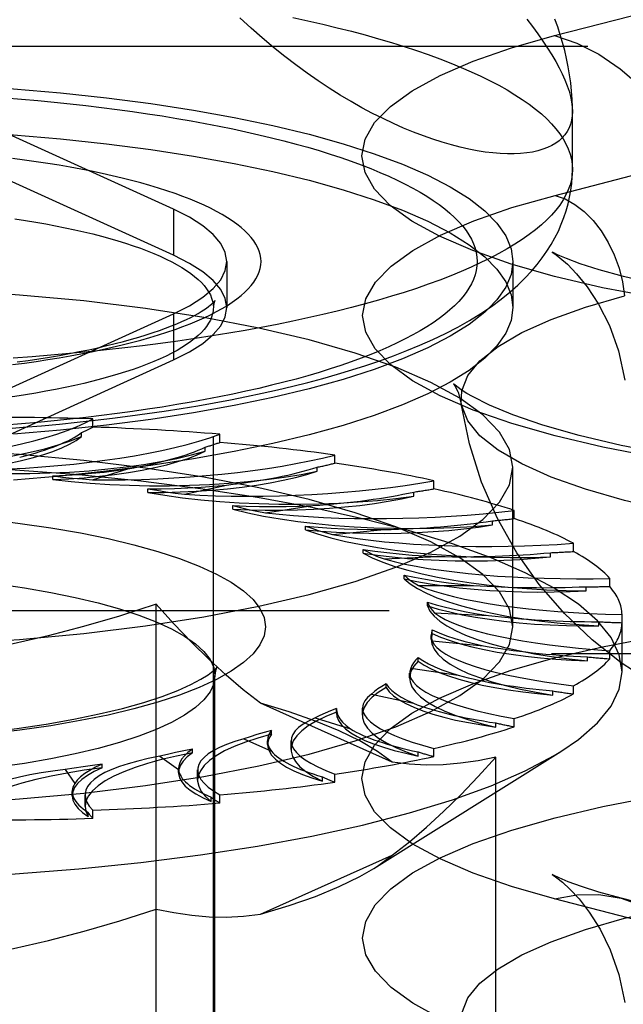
# Model space of a CAD drawing. Header units: inches. Extents: x 0 to 189, y 0 to 122.
# Tile 158 of 226: x 39.935 to 40.315, y 85.072 to 85.692. Entities that reach past the tile are written whole.
import ezdxf

# ---------------------------------------------------------------- set-up
doc = ezdxf.new("R2010")
doc.units = ezdxf.units.IN
doc.header["$LTSCALE"] = 10.388889
doc.header["$MEASUREMENT"] = 0
doc.linetypes.add('HIDDEN', pattern=[0.2, 0.1, -0.1])
doc.layers.get('0').update_dxf_attribs({"linetype": 'CONTINUOUS'})
doc.layers.add('DEFAULT_2', color=8, linetype='HIDDEN')

msp = doc.modelspace()

# ---------------------------------------------------------------- linework, layer by layer
at = {"color": 7, "linetype": 'Continuous'}
for p, q in [((40.283, 85.59779), (40.283, 85.63432)), ((40.2455, 85.52224), (40.2455, 85.51085)), ((39.96089, 85.43374), (39.93126, 85.43118)), ((39.96089, 85.40476), (39.93126, 85.40221))]:
    msp.add_line(p, q, dxfattribs=at)
for points in [[(40.283, 85.63432), (40.28287, 85.6315), (40.28248, 85.62882), (40.28182, 85.62629), (40.28091, 85.6239), (40.27973, 85.62166), (40.2783, 85.61958), (40.27661, 85.61765), (40.27467, 85.61588), (40.27248, 85.61427), (40.27004, 85.61282), (40.26736, 85.61154), (40.26443, 85.61043), (40.26127, 85.6095), (40.25788, 85.60874), (40.25426, 85.60817), (40.25042, 85.60778), (40.24636, 85.60758), (40.24209, 85.60757), (40.23762, 85.60776), (40.23294, 85.60815), (40.22807, 85.60874), (40.22302, 85.60954), (40.21779, 85.61055), (40.21238, 85.61177), (40.20681, 85.61321), (40.20108, 85.61488), (40.1952, 85.61677), (40.18918, 85.61889), (40.18302, 85.62124), (40.17673, 85.62383), (40.17033, 85.62667), (40.16381, 85.62974), (40.1572, 85.63307), (40.1505, 85.63664), (40.14371, 85.64047), (40.13686, 85.64455), (40.12994, 85.6489), (40.12297, 85.65351), (40.11596, 85.65838), (40.10893, 85.66352), (40.10189, 85.66892), (40.09483, 85.6746), (40.08779, 85.68054), (40.08075, 85.68676), (40.07375, 85.69326)], [(40.283, 85.63432), (40.28298, 85.63698), (40.2828, 85.64204), (40.28245, 85.64711), (40.28194, 85.6522), (40.28125, 85.65731), (40.28038, 85.66244), (40.27935, 85.66755), (40.27817, 85.67262), (40.27683, 85.67763), (40.27536, 85.68256), (40.27376, 85.68743), (40.27202, 85.69227)], [(39.92584, 85.43463), (39.93735, 85.43552), (39.94878, 85.4365), (39.96013, 85.43756), (39.97139, 85.4387), (39.98255, 85.43993), (39.99361, 85.44124), (40.00456, 85.44264), (40.0154, 85.44412), (40.02612, 85.44569), (40.03671, 85.44734), (40.04718, 85.44908), (40.05751, 85.4509), (40.06771, 85.45282), (40.07777, 85.45482), (40.08769, 85.45691), (40.09746, 85.4591), (40.10709, 85.46139), (40.11656, 85.46377), (40.12589, 85.46626), (40.13506, 85.46885), (40.14409, 85.47156), (40.15296, 85.4744), (40.1617, 85.47736), (40.17028, 85.48047), (40.17873, 85.48374), (40.18702, 85.48717), (40.19515, 85.49079), (40.20309, 85.4946), (40.21083, 85.49861), (40.21826, 85.5028), (40.22534, 85.50715), (40.23197, 85.5116), (40.23806, 85.51609), (40.24362, 85.52058), (40.24862, 85.52501), (40.25312, 85.52939), (40.25715, 85.5337), (40.26078, 85.53796), (40.26404, 85.54218), (40.26698, 85.54639), (40.26963, 85.55059), (40.27201, 85.5548), (40.27413, 85.55901), (40.27601, 85.56323), (40.27765, 85.56747), (40.27907, 85.57173), (40.28027, 85.57603), (40.28126, 85.58035), (40.28202, 85.58467), (40.28256, 85.58902), (40.28289, 85.59339), (40.283, 85.59779)], [(40.283, 85.59779), (40.28284, 85.59457), (40.28235, 85.59135), (40.28154, 85.58814), (40.2804, 85.58494), (40.27894, 85.58174), (40.27715, 85.57855), (40.27505, 85.57538), (40.27262, 85.57223), (40.26988, 85.56909), (40.26682, 85.56597), (40.26344, 85.56287), (40.25975, 85.5598), (40.25576, 85.55675), (40.25145, 85.55373), (40.24684, 85.55074), (40.24193, 85.54778), (40.23673, 85.54486), (40.23123, 85.54197), (40.22544, 85.53912), (40.21936, 85.53632), (40.213, 85.53355), (40.20637, 85.53083), (40.19946, 85.52815), (40.19228, 85.52552), (40.18484, 85.52295), (40.17714, 85.52042), (40.16919, 85.51794), (40.16099, 85.51552), (40.15255, 85.51316), (40.14388, 85.51085), (40.13497, 85.50861), (40.12584, 85.50642), (40.11649, 85.5043), (40.10693, 85.50224), (40.09716, 85.50025), (40.0872, 85.49833), (40.07704, 85.49647), (40.0667, 85.49468), (40.05619, 85.49296), (40.0455, 85.49132), (40.03465, 85.48974), (40.02365, 85.48825), (40.01249, 85.48682), (40.0012, 85.48548), (39.98978, 85.4842), (39.97823, 85.48301), (39.96656, 85.4819), (39.95478, 85.48086), (39.94291, 85.47991), (39.93094, 85.47904)], [(40.2455, 85.51085), (40.24438, 85.50277), (40.24105, 85.49474), (40.2355, 85.48678), (40.22778, 85.47895), (40.21791, 85.47128), (40.20596, 85.46381), (40.19198, 85.45659), (40.17605, 85.44963), (40.15823, 85.44299), (40.13864, 85.4367), (40.11736, 85.43079), (40.0945, 85.42528), (40.07018, 85.42021), (40.04453, 85.41559), (40.01767, 85.41147), (39.98974, 85.40785), (39.96089, 85.40476)], [(40.23029, 85.51047), (40.22778, 85.50793), (40.21791, 85.50026), (40.20596, 85.49279), (40.19198, 85.48556), (40.17605, 85.47861), (40.15823, 85.47197), (40.13864, 85.46568), (40.11736, 85.45976), (40.0945, 85.45425), (40.07018, 85.44918), (40.04453, 85.44457), (40.01767, 85.44045), (39.98974, 85.43683), (39.96089, 85.43374)]]:
    msp.add_lwpolyline(points, dxfattribs=at)
at = {"layer": 'DEFAULT_2', "color": 8, "linetype": 'HIDDEN'}
for p, q in [((40.27179, 85.68201), (40.50474, 85.7423)), ((42.3705, 85.6751), (38.192, 85.6751)), ((40.27209, 85.58147), (40.50505, 85.64176)), ((40.03182, 85.57278), (39.91663, 85.6252)), ((40.03182, 85.5438), (39.91663, 85.59622)), ((40.03182, 85.57278), (40.03182, 85.5438)), ((40.0655, 85.53983), (40.0655, 85.51085)), ((40.2455, 85.53983), (40.2455, 85.52224)), ((40.057, 84.39038), (40.057, 85.51085)), ((39.91663, 85.45446), (40.03182, 85.50688)), ((40.03182, 85.50688), (40.03182, 85.4779)), ((39.91663, 85.42549), (40.03182, 85.4779)), ((39.94518, 85.45707), (39.93871, 85.456)), ((39.98113, 85.43564), (39.98113, 85.44078)), ((39.9741, 85.42973), (39.9741, 85.4323)), ((40.0611, 85.42599), (40.0611, 85.43113)), ((40.05193, 85.42045), (40.05193, 85.42302)), ((40.13338, 85.41289), (40.13338, 85.41803)), ((39.9559, 85.40255), (39.9559, 85.40489)), ((39.98099, 85.40251), (40.00318, 85.40935)), ((40.12233, 85.40781), (40.12233, 85.41038)), ((40.2455, 85.30994), (40.2455, 85.4104)), ((40.03887, 85.39336), (40.06532, 85.3991)), ((40.19578, 85.39674), (40.19578, 85.40188)), ((40.01576, 85.3945), (40.01576, 85.39684)), ((40.18319, 85.39219), (40.18319, 85.39476)), ((40.06931, 85.38388), (40.06931, 85.38622)), ((40.08974, 85.38175), (40.11964, 85.38622)), ((40.24639, 85.37803), (40.24639, 85.38317)), ((40.23265, 85.37408), (40.23265, 85.37665)), ((40.11493, 85.37101), (40.11493, 85.37335)), ((40.13205, 85.36804), (40.16449, 85.37109)), ((40.28368, 85.35734), (40.28368, 85.36248)), ((40.15121, 85.35629), (40.15121, 85.35863)), ((40.26921, 85.35402), (40.26921, 85.35659)), ((40.16451, 85.35263), (40.19851, 85.35418)), ((40.17707, 85.34016), (40.17707, 85.3425)), ((40.30651, 85.33528), (40.30651, 85.34042)), ((40.18614, 85.33599), (40.22066, 85.33599)), ((40.29175, 85.33262), (40.29175, 85.33519)), ((40.19171, 85.32312), (40.19171, 85.32545)), ((42.2455, 85.32), (38.192, 85.32)), ((40.02093, 84.81931), (40.02093, 85.32413)), ((40.19628, 85.31864), (40.23027, 85.31709)), ((40.29959, 85.31054), (40.29959, 85.31311)), ((40.3142, 85.28159), (40.3142, 85.31767)), ((40.19469, 85.30567), (40.19409, 85.30208)), ((40.19469, 85.30567), (40.19469, 85.30801)), ((40.19409, 85.30209), (40.19409, 85.30443)), ((40.19462, 85.30109), (40.22706, 85.29803)), ((40.30651, 85.28978), (40.30651, 85.29492)), ((38.192, 85.29308), (42.2455, 85.29308)), ((40.18593, 85.28836), (40.18593, 85.29069)), ((40.2925, 85.28844), (40.2925, 85.29101)), ((40.18121, 85.28389), (40.21111, 85.27942)), ((40.058, 84.91733), (40.058, 85.27923)), ((40.18053, 85.27774), (40.18053, 85.28083)), ((40.16568, 85.2717), (40.16568, 85.27404)), ((40.27069, 85.26699), (40.27069, 85.26956)), ((40.28368, 85.26772), (40.28368, 85.27286)), ((40.15647, 85.26754), (40.18291, 85.2618)), ((40.16963, 85.22469), (40.08662, 85.2619)), ((40.13454, 85.2556), (40.13454, 85.25794)), ((40.13457, 85.25854), (40.13455, 85.25793)), ((40.13456, 85.25621), (40.13455, 85.2556)), ((40.13456, 85.25621), (40.13456, 85.25854)), ((40.15083, 85.25437), (40.15083, 85.25879)), ((40.12113, 85.25256), (40.14332, 85.24572)), ((40.24639, 85.24702), (40.24639, 85.25216)), ((40.09353, 85.24235), (40.09353, 85.24468)), ((40.23481, 85.24685), (40.23481, 85.24942)), ((40.07628, 85.2394), (40.09355, 85.23166)), ((40.0911, 85.23585), (40.0911, 85.23818)), ((40.10591, 85.23269), (40.10591, 85.23825)), ((40.04381, 85.23054), (40.04381, 85.23288)), ((40.15802, 85.15794), (40.27567, 85.23145)), ((40.19578, 85.22831), (40.19578, 85.23345)), ((40.02329, 85.22845), (40.03509, 85.22005)), ((40.18597, 85.22862), (40.18597, 85.23119)), ((40.23484, 84.91521), (40.23484, 85.22791)), ((39.96374, 85.22005), (39.96974, 85.21125)), ((39.98693, 85.22115), (39.98693, 85.22349)), ((40.03507, 85.22069), (40.03509, 85.22005)), ((40.03507, 85.21835), (40.03507, 85.22069)), ((40.04712, 85.21336), (40.04712, 85.21984)), ((40.12565, 85.21287), (40.12565, 85.21544)), ((40.13338, 85.21216), (40.13338, 85.2173)), ((39.96815, 85.20363), (39.96815, 85.20626)), ((39.97626, 85.19696), (39.97626, 85.20411)), ((40.05567, 85.20007), (40.05567, 85.20264)), ((40.0611, 85.19906), (40.0611, 85.2042)), ((39.98113, 85.18941), (39.98113, 85.19455)), ((39.97817, 85.19061), (39.97817, 85.19318)), ((40.08662, 85.12902), (40.16963, 85.16623)), ((40.50474, 85.07849), (40.27179, 85.13879)), ((40.54658, 85.07886), (40.31363, 85.13915))]:
    msp.add_line(p, q, dxfattribs=at)
for points in [[(40.10693, 85.69333), (40.11649, 85.69127), (40.12584, 85.68915), (40.13497, 85.68696), (40.14388, 85.68472), (40.15255, 85.68241), (40.16099, 85.68005), (40.16919, 85.67763), (40.17714, 85.67515), (40.18484, 85.67263), (40.19228, 85.67005), (40.19946, 85.66742), (40.20637, 85.66474), (40.213, 85.66202), (40.21936, 85.65926), (40.22544, 85.65645), (40.23123, 85.6536), (40.23673, 85.65071), (40.24193, 85.64779), (40.24684, 85.64483), (40.25145, 85.64184), (40.25576, 85.63882), (40.25975, 85.63578), (40.26344, 85.6327), (40.26682, 85.6296), (40.26988, 85.62649), (40.27262, 85.62335), (40.27505, 85.62019), (40.27715, 85.61702), (40.27894, 85.61383), (40.2804, 85.61064), (40.28154, 85.60743), (40.28235, 85.60422), (40.28284, 85.601), (40.283, 85.59779)], [(40.25426, 85.69239), (40.25788, 85.68764), (40.26127, 85.68301), (40.26443, 85.6785), (40.26736, 85.67412), (40.27004, 85.66986), (40.27248, 85.66573), (40.27467, 85.66172), (40.27661, 85.65784), (40.2783, 85.65408), (40.27973, 85.65046), (40.28091, 85.64696), (40.28182, 85.6436), (40.28248, 85.64037), (40.28287, 85.63727), (40.283, 85.63432)], [(40.3346, 85.51709), (40.30194, 85.52337), (40.27179, 85.53043), (40.24448, 85.53824), (40.22025, 85.54669), (40.19935, 85.55572), (40.18196, 85.56524), (40.16829, 85.57516), (40.15841, 85.58537), (40.15248, 85.59578), (40.1505, 85.6063), (40.15254, 85.61681), (40.15853, 85.62723), (40.16846, 85.63743), (40.18218, 85.64734), (40.19967, 85.65686), (40.22059, 85.66588), (40.24459, 85.67425), (40.27179, 85.68201)], [(40.27179, 85.68201), (40.28582, 85.67723), (40.29966, 85.67023), (40.31311, 85.66111), (40.32596, 85.65001), (40.33805, 85.63706), (40.3492, 85.62247), (40.35925, 85.60643), (40.36807, 85.58918), (40.37551, 85.57095), (40.38149, 85.55202), (40.3859, 85.53264)], [(39.808, 85.65306), (39.83929, 85.65277), (39.87026, 85.65191), (39.901, 85.65047), (39.93126, 85.64848), (39.96089, 85.64592), (39.98974, 85.64283), (40.01767, 85.63921), (40.04453, 85.63509), (40.07018, 85.63048), (40.0945, 85.62541), (40.11736, 85.6199), (40.13864, 85.61398), (40.15823, 85.60769), (40.17605, 85.60105), (40.19198, 85.5941), (40.20596, 85.58687), (40.21791, 85.5794), (40.22778, 85.57173), (40.2355, 85.5639), (40.24105, 85.55595), (40.24438, 85.54791), (40.2455, 85.53983)], [(39.92587, 85.64282), (39.93624, 85.64198), (39.94653, 85.64108), (39.95672, 85.64011), (39.96681, 85.63906), (39.9768, 85.63795), (39.98666, 85.63678), (39.99641, 85.63553), (40.00602, 85.63422), (40.0155, 85.63285), (40.02484, 85.63141), (40.03403, 85.62991), (40.04306, 85.62835), (40.05193, 85.62673), (40.06064, 85.62504), (40.06917, 85.6233), (40.07752, 85.62151), (40.08569, 85.61965), (40.09367, 85.61774), (40.10145, 85.61578), (40.10903, 85.61377), (40.11641, 85.6117), (40.12357, 85.60959), (40.13052, 85.60743), (40.13724, 85.60522), (40.14374, 85.60296), (40.15001, 85.60067), (40.15605, 85.59833), (40.16185, 85.59595), (40.1674, 85.59354), (40.17271, 85.59108), (40.17777, 85.58859), (40.18257, 85.58607), (40.18712, 85.58352), (40.19141, 85.58093), (40.19544, 85.57832), (40.1992, 85.57568), (40.20269, 85.57302), (40.20591, 85.57034), (40.20886, 85.56763), (40.21153, 85.5649), (40.21393, 85.56216), (40.21605, 85.5594), (40.21789, 85.55663), (40.21945, 85.55385), (40.22073, 85.55106), (40.22172, 85.54826), (40.22243, 85.54545), (40.22286, 85.54264), (40.223, 85.53983), (40.22286, 85.53702), (40.22243, 85.53421), (40.22172, 85.5314), (40.22073, 85.5286), (40.21945, 85.52581), (40.21789, 85.52303), (40.21605, 85.52026), (40.21393, 85.5175), (40.21153, 85.51476), (40.20886, 85.51203), (40.20591, 85.50932), (40.20269, 85.50664), (40.1992, 85.50398), (40.19544, 85.50134), (40.19141, 85.49873), (40.18712, 85.49614), (40.18257, 85.49359), (40.17777, 85.49107), (40.17271, 85.48858), (40.1674, 85.48613), (40.16185, 85.48371), (40.15605, 85.48133), (40.15001, 85.47899), (40.14374, 85.4767), (40.13724, 85.47444), (40.13052, 85.47224), (40.12357, 85.47007), (40.11641, 85.46796), (40.10903, 85.46589), (40.10145, 85.46388), (40.09367, 85.46192), (40.08569, 85.46001), (40.07752, 85.45816), (40.06917, 85.45636), (40.06064, 85.45462), (40.05193, 85.45293), (40.04306, 85.45131), (40.03403, 85.44975), (40.02484, 85.44825), (40.0155, 85.44681), (40.00602, 85.44544), (39.99641, 85.44413), (39.98666, 85.44288), (39.9768, 85.44171), (39.96681, 85.4406), (39.95672, 85.43955), (39.94653, 85.43858), (39.93624, 85.43768), (39.92587, 85.43684)], [(39.808, 85.62409), (39.83929, 85.62379), (39.87026, 85.62293), (39.901, 85.6215), (39.93126, 85.6195), (39.96089, 85.61695), (39.98974, 85.61385), (40.01767, 85.61023), (40.04453, 85.60611), (40.07018, 85.6015), (40.0945, 85.59643), (40.11736, 85.59092), (40.13864, 85.585), (40.15823, 85.57871), (40.17605, 85.57207), (40.19198, 85.56512), (40.20596, 85.55789), (40.21791, 85.55042), (40.22778, 85.54275), (40.2355, 85.53492), (40.24105, 85.52697), (40.24438, 85.51893), (40.2455, 85.51085)], [(39.93061, 85.47497), (39.93811, 85.47595), (39.94549, 85.477), (39.95275, 85.4781), (39.95987, 85.47926), (39.96686, 85.48047), (39.9737, 85.48174), (39.9804, 85.48305), (39.98693, 85.48443), (39.99331, 85.48585), (39.99951, 85.48732), (40.00554, 85.48884), (40.01139, 85.4904), (40.01706, 85.49201), (40.02254, 85.49366), (40.02782, 85.49536), (40.0329, 85.4971), (40.03777, 85.49887), (40.04244, 85.50068), (40.0469, 85.50253), (40.05113, 85.50441), (40.05515, 85.50632), (40.05894, 85.50827), (40.0625, 85.51024), (40.06583, 85.51224), (40.06893, 85.51427), (40.07179, 85.51631), (40.07441, 85.51838), (40.07679, 85.52047), (40.07892, 85.52258), (40.08081, 85.5247), (40.08245, 85.52684), (40.08384, 85.52898), (40.08497, 85.53114), (40.08586, 85.53331), (40.08649, 85.53548), (40.08687, 85.53765), (40.087, 85.53983), (40.08687, 85.54201), (40.08649, 85.54418), (40.08586, 85.54636), (40.08497, 85.54852), (40.08383, 85.55068), (40.08244, 85.55283), (40.08081, 85.55496), (40.07892, 85.55708), (40.07679, 85.55919), (40.07441, 85.56128), (40.07179, 85.56335), (40.06893, 85.5654), (40.06583, 85.56742), (40.0625, 85.56942), (40.05894, 85.57139), (40.05515, 85.57334), (40.05113, 85.57525), (40.04689, 85.57713), (40.04244, 85.57898), (40.03777, 85.58079), (40.03289, 85.58257), (40.02781, 85.5843), (40.02253, 85.586), (40.01706, 85.58765), (40.01139, 85.58926), (40.00554, 85.59082), (39.99951, 85.59234), (39.9933, 85.59381), (39.98693, 85.59524), (39.98039, 85.59661), (39.9737, 85.59793), (39.96686, 85.59919), (39.95987, 85.60041), (39.95274, 85.60156), (39.94548, 85.60266), (39.9381, 85.60371), (39.93061, 85.60469)], [(40.33484, 85.41673), (40.30221, 85.423), (40.27209, 85.43006), (40.24482, 85.43785), (40.22061, 85.4463), (40.19974, 85.45532), (40.18236, 85.46483), (40.1687, 85.47473), (40.15884, 85.48493), (40.15291, 85.49534), (40.15093, 85.50584), (40.15297, 85.51635), (40.15896, 85.52675), (40.16887, 85.53694), (40.18258, 85.54684), (40.20005, 85.55635), (40.22095, 85.56536), (40.24493, 85.57372), (40.27209, 85.58147)], [(40.27209, 85.58147), (40.2784, 85.57922), (40.28457, 85.57578), (40.29049, 85.57123), (40.29604, 85.56565), (40.30109, 85.55915), (40.30555, 85.55188), (40.30933, 85.54398), (40.31234, 85.53561), (40.31454, 85.52695), (40.31586, 85.51816)], [(40.0655, 85.53983), (40.06454, 85.54557), (40.06168, 85.55126), (40.05693, 85.55687), (40.05035, 85.56236), (40.04198, 85.56765), (40.03182, 85.57278)], [(39.93211, 85.56672), (39.93871, 85.56571), (39.94518, 85.56464), (39.95153, 85.56351), (39.95774, 85.56234), (39.9638, 85.56112), (39.96972, 85.55986), (39.97549, 85.55854), (39.98109, 85.55718), (39.98653, 85.55578), (39.9918, 85.55433), (39.99689, 85.55284), (40.00181, 85.55131), (40.00654, 85.54975), (40.01108, 85.54814), (40.01543, 85.5465), (40.01958, 85.54483), (40.02353, 85.54313), (40.02727, 85.54139), (40.03081, 85.53962), (40.03413, 85.53783), (40.03724, 85.53601), (40.04013, 85.53417), (40.0428, 85.53231), (40.04524, 85.53042), (40.04746, 85.52852), (40.04945, 85.5266), (40.05122, 85.52466), (40.05275, 85.52271), (40.05404, 85.52076), (40.05511, 85.51879), (40.05593, 85.51681), (40.05653, 85.51483), (40.05688, 85.51284), (40.057, 85.51085)], [(40.0655, 85.51085), (40.06454, 85.51659), (40.06168, 85.52228), (40.05693, 85.52789), (40.05035, 85.53338), (40.04198, 85.53867), (40.03182, 85.5438)], [(40.275, 85.5434), (40.27365, 85.544), (40.27078, 85.5454), (40.27031, 85.54564), (40.27189, 85.54461), (40.27512, 85.54217), (40.2798, 85.53808), (40.28564, 85.53207), (40.29231, 85.52385), (40.29942, 85.513), (40.30624, 85.49954), (40.31201, 85.48355), (40.31602, 85.46511)], [(40.81558, 85.5308), (40.7962, 85.52619), (40.77351, 85.52165), (40.74747, 85.51733), (40.71854, 85.51344), (40.68722, 85.51015), (40.65395, 85.50756), (40.6193, 85.50578), (40.58378, 85.50486), (40.54795, 85.50483), (40.51238, 85.50569), (40.47759, 85.50742), (40.44416, 85.50995), (40.41257, 85.51322), (40.38341, 85.51708), (40.35707, 85.5214), (40.33416, 85.52594), (40.31512, 85.53041), (40.29973, 85.53465), (40.28786, 85.53845), (40.27924, 85.54163), (40.275, 85.5434)], [(40.03182, 85.50688), (40.04198, 85.51201), (40.05035, 85.5173), (40.05693, 85.52279), (40.06168, 85.5284), (40.06454, 85.53409), (40.0655, 85.53983)], [(40.2455, 85.53983), (40.24438, 85.53175), (40.24105, 85.52372), (40.2355, 85.51576), (40.23029, 85.51047)], [(40.2455, 85.4104), (40.24338, 85.42149), (40.23709, 85.43249), (40.22665, 85.44327), (40.2122, 85.45373), (40.19383, 85.46377), (40.17177, 85.47331), (40.14618, 85.48223), (40.11736, 85.49046), (40.08554, 85.49792), (40.05106, 85.50455), (40.01423, 85.51026), (39.97542, 85.51501), (39.935, 85.51875), (39.89335, 85.52145), (39.85109, 85.52308), (39.808, 85.52363)], [(40.21307, 85.45036), (40.21331, 85.45855), (40.21716, 85.46802), (40.22481, 85.47735), (40.23619, 85.48641), (40.25117, 85.49512), (40.26958, 85.50337), (40.29122, 85.51108), (40.31586, 85.51816)], [(39.93363, 85.47664), (39.9405, 85.47761), (39.94723, 85.47862), (39.95381, 85.47968), (39.96025, 85.48078), (39.96652, 85.48193), (39.97263, 85.48311), (39.97856, 85.48434), (39.98432, 85.48559), (39.98989, 85.48688), (39.99526, 85.4882), (40.00044, 85.48954), (40.00541, 85.4909), (40.01016, 85.49228), (40.01471, 85.49367), (40.01903, 85.49507), (40.02312, 85.49648), (40.02698, 85.49789), (40.03061, 85.49928), (40.034, 85.50067), (40.03716, 85.50204), (40.04007, 85.50338), (40.04275, 85.50469), (40.04518, 85.50595), (40.04738, 85.50717), (40.04935, 85.50834), (40.05109, 85.50944), (40.05261, 85.51047), (40.05391, 85.51143), (40.05501, 85.51229), (40.05592, 85.51306), (40.05664, 85.51373), (40.05719, 85.51428), (40.05759, 85.51472), (40.05784, 85.51503), (40.0579, 85.5151)], [(40.05708, 85.51215), (40.05688, 85.50886), (40.05653, 85.50688), (40.05593, 85.5049), (40.05511, 85.50292), (40.05404, 85.50095), (40.05275, 85.49899), (40.05122, 85.49704), (40.04945, 85.49511), (40.04746, 85.49319), (40.04524, 85.49128), (40.0428, 85.4894), (40.04013, 85.48753), (40.03724, 85.48569), (40.03413, 85.48387), (40.03081, 85.48208), (40.02727, 85.48032), (40.02353, 85.47858), (40.01958, 85.47687), (40.01543, 85.4752), (40.01108, 85.47356), (40.00654, 85.47196), (40.00181, 85.47039), (39.99689, 85.46886), (39.9918, 85.46737), (39.98653, 85.46593), (39.98109, 85.46452), (39.97549, 85.46316), (39.96972, 85.46185), (39.9638, 85.46058), (39.95774, 85.45936), (39.95153, 85.45819), (39.94518, 85.45707)], [(40.03182, 85.4779), (40.04198, 85.48303), (40.05035, 85.48833), (40.05693, 85.49381), (40.06168, 85.49942), (40.06454, 85.50512), (40.0655, 85.51085)], [(40.0579, 85.5151), (40.05796, 85.5152), (40.05797, 85.51521), (40.05788, 85.51505), (40.05771, 85.51468), (40.05749, 85.51408), (40.05726, 85.51323), (40.05708, 85.51215)], [(40.21662, 85.45676), (40.21303, 85.45906), (40.20925, 85.46191), (40.20816, 85.46293), (40.20907, 85.46168), (40.21118, 85.45753), (40.21307, 85.45036)], [(39.93871, 85.456), (39.93211, 85.45498), (39.92539, 85.45402), (39.91856, 85.45311)], [(40.84146, 85.43019), (40.81496, 85.42396), (40.78541, 85.41824), (40.75299, 85.41315), (40.71816, 85.40883), (40.68143, 85.40537), (40.64324, 85.40286), (40.60407, 85.40134), (40.56442, 85.40083), (40.52476, 85.40135), (40.48559, 85.40288), (40.44738, 85.40541), (40.41063, 85.40887), (40.37578, 85.41321), (40.34334, 85.41832), (40.31368, 85.42408), (40.28729, 85.43031), (40.26445, 85.43682), (40.24556, 85.4433), (40.23082, 85.44939), (40.22005, 85.45478), (40.21662, 85.45676)], [(40.81335, 85.3894), (40.78599, 85.38302), (40.7562, 85.37742), (40.72431, 85.37266), (40.69067, 85.36878), (40.65565, 85.36584), (40.61964, 85.36385), (40.58302, 85.36286), (40.54619, 85.36286), (40.50957, 85.36385), (40.47356, 85.36584), (40.43854, 85.36878), (40.4049, 85.37266), (40.37301, 85.37742), (40.34322, 85.38302), (40.31586, 85.3894), (40.29122, 85.39648), (40.26958, 85.40419), (40.25117, 85.41245), (40.23619, 85.42115), (40.22481, 85.43022), (40.21716, 85.43954), (40.21331, 85.44902), (40.21307, 85.45036)], [(40.33127, 85.27578), (40.31367, 85.28737), (40.29549, 85.30165), (40.27801, 85.31822), (40.2621, 85.33651), (40.24791, 85.35656), (40.23577, 85.37805), (40.22579, 85.40094), (40.21815, 85.42513), (40.21307, 85.45036)], [(39.82465, 85.41006), (39.8373, 85.40991), (39.84988, 85.41001), (39.86242, 85.41038), (39.87481, 85.411), (39.88697, 85.41188), (39.89882, 85.413), (39.91029, 85.41436), (39.9213, 85.41596), (39.93178, 85.41778), (39.94168, 85.4198), (39.95091, 85.42203), (39.95943, 85.42444), (39.96716, 85.427), (39.9741, 85.42973)], [(39.89154, 85.40779), (39.90111, 85.40876), (39.91031, 85.4099), (39.91915, 85.41123), (39.92757, 85.41273), (39.93551, 85.4144), (39.94293, 85.41623), (39.94977, 85.41819), (39.956, 85.42029), (39.96158, 85.42251), (39.96648, 85.42483), (39.97065, 85.42724), (39.9741, 85.42973)], [(40.2455, 85.30994), (40.24338, 85.32104), (40.23709, 85.33203), (40.22665, 85.34281), (40.2122, 85.35327), (40.19383, 85.36332), (40.17177, 85.37285), (40.14618, 85.38177), (40.11736, 85.39001), (40.08554, 85.39747), (40.05106, 85.40409), (40.01423, 85.4098), (39.97542, 85.41455), (39.935, 85.41829), (39.89335, 85.421), (39.85109, 85.42262), (39.808, 85.42317)], [(39.89154, 85.40779), (39.9039, 85.40707), (39.91636, 85.40661), (39.92895, 85.40641), (39.94157, 85.40646), (39.95414, 85.40678), (39.96656, 85.40735), (39.97877, 85.40818), (39.99068, 85.40926), (40.00223, 85.41058), (40.01333, 85.41213), (40.02392, 85.41391), (40.03393, 85.41589), (40.04325, 85.41807), (40.05193, 85.42045)], [(39.9559, 85.40255), (39.96597, 85.40307), (39.97579, 85.40378), (39.9854, 85.4047), (39.9947, 85.4058), (40.00364, 85.40709), (40.01216, 85.40855), (40.02022, 85.41018), (40.02777, 85.41196), (40.03475, 85.4139), (40.04113, 85.41596), (40.04685, 85.41815), (40.05193, 85.42045)], [(40.3142, 85.28159), (40.31248, 85.29241), (40.3073, 85.30315), (40.29871, 85.31375), (40.28678, 85.32413), (40.27157, 85.33422), (40.25319, 85.34395), (40.23178, 85.35325), (40.20747, 85.36206), (40.18043, 85.37032), (40.15084, 85.37798), (40.11892, 85.38498), (40.08487, 85.39127), (40.04893, 85.39681), (40.01134, 85.40157), (39.97236, 85.40551), (39.93227, 85.4086), (39.89132, 85.41082), (39.8498, 85.41216), (39.808, 85.41261)], [(39.808, 85.29716), (39.85109, 85.29772), (39.89335, 85.29934), (39.935, 85.30204), (39.97542, 85.30578), (40.01423, 85.31054), (40.05106, 85.31625), (40.08554, 85.32287), (40.11736, 85.33033), (40.14618, 85.33856), (40.17177, 85.34749), (40.19383, 85.35702), (40.2122, 85.36706), (40.22665, 85.37753), (40.23709, 85.38831), (40.24338, 85.3993), (40.2455, 85.4104)], [(39.9559, 85.40255), (39.96759, 85.40129), (39.97954, 85.40027), (39.99181, 85.39951), (40.00428, 85.39899), (40.01686, 85.39874), (40.02948, 85.39875), (40.04206, 85.39901), (40.05451, 85.39954), (40.06677, 85.40032), (40.07874, 85.40135), (40.09037, 85.40262), (40.10156, 85.40413), (40.1122, 85.40586), (40.12233, 85.40781)], [(39.95592, 85.40489), (39.96423, 85.4053), (39.97239, 85.40585), (39.98039, 85.40653), (39.98821, 85.40734), (39.9958, 85.40828), (40.00318, 85.40935)], [(39.95592, 85.40489), (39.96205, 85.40419), (39.96827, 85.40356), (39.97458, 85.403), (39.98099, 85.40251)], [(40.01576, 85.3945), (40.02603, 85.39456), (40.03618, 85.39482), (40.04625, 85.39529), (40.05615, 85.39595), (40.06581, 85.39682), (40.07519, 85.39787), (40.08422, 85.39912), (40.09285, 85.40054), (40.10103, 85.40213), (40.1087, 85.40388), (40.11579, 85.40577), (40.12233, 85.40781)], [(40.01578, 85.39684), (40.02425, 85.39687), (40.03264, 85.39704), (40.04099, 85.39735), (40.04923, 85.3978), (40.05734, 85.39838), (40.06532, 85.3991)], [(40.01576, 85.3945), (40.02642, 85.39273), (40.03752, 85.39119), (40.04909, 85.38989), (40.06102, 85.38882), (40.07324, 85.38801), (40.08567, 85.38744), (40.09824, 85.38714), (40.11086, 85.3871), (40.12345, 85.38732), (40.13593, 85.38779), (40.14823, 85.38852), (40.16026, 85.38951), (40.1719, 85.39073), (40.18319, 85.39219)], [(40.01578, 85.39684), (40.02135, 85.39587), (40.02705, 85.39497), (40.03289, 85.39413), (40.03887, 85.39336)], [(40.06931, 85.38388), (40.07946, 85.38347), (40.08964, 85.38327), (40.09986, 85.38328), (40.11006, 85.38349), (40.12016, 85.38391), (40.1301, 85.38453), (40.13983, 85.38535), (40.14928, 85.38636), (40.1584, 85.38756), (40.16713, 85.38894), (40.17538, 85.39048), (40.18319, 85.39219)], [(40.06933, 85.38622), (40.07416, 85.38501), (40.07918, 85.38387), (40.08437, 85.38278), (40.08974, 85.38175)], [(40.06933, 85.38622), (40.07769, 85.38587), (40.08608, 85.38566), (40.0945, 85.38559), (40.10292, 85.38566), (40.11129, 85.38587), (40.11964, 85.38622)], [(40.06931, 85.38388), (40.07862, 85.38166), (40.08852, 85.37964), (40.09903, 85.37784), (40.11007, 85.37625), (40.12156, 85.3749), (40.13343, 85.37379), (40.1456, 85.37293), (40.158, 85.37232), (40.17054, 85.37196), (40.18316, 85.37187), (40.19576, 85.37204), (40.20827, 85.37247), (40.22055, 85.37315), (40.23265, 85.37408)], [(39.91503, 85.37746), (39.93532, 85.37506), (39.95479, 85.37225), (39.97333, 85.36906), (39.99077, 85.36551), (40.00705, 85.36162), (40.02208, 85.35742), (40.0358, 85.35293), (40.04813, 85.34816), (40.05899, 85.34316), (40.0683, 85.33794), (40.076, 85.33256), (40.08202, 85.32703), (40.08636, 85.3214), (40.08896, 85.31571), (40.08984, 85.30997), (40.08896, 85.30424), (40.08635, 85.29854), (40.08201, 85.29291), (40.07598, 85.28739), (40.06828, 85.282), (40.05897, 85.27679), (40.04811, 85.27178), (40.03577, 85.26702), (40.02205, 85.26253), (40.00701, 85.25833), (39.99073, 85.25444), (39.97328, 85.2509), (39.95474, 85.2477), (39.93526, 85.24489), (39.91498, 85.2425)], [(40.11493, 85.37101), (40.12465, 85.37016), (40.13453, 85.3695), (40.14461, 85.36905), (40.15479, 85.3688), (40.16502, 85.36876), (40.17523, 85.36892), (40.18535, 85.36929), (40.19534, 85.36986), (40.20512, 85.37063), (40.21465, 85.3716), (40.22381, 85.37274), (40.23265, 85.37408)], [(40.11493, 85.37101), (40.1226, 85.3684), (40.131, 85.36598), (40.14014, 85.36373), (40.14994, 85.36167), (40.16035, 85.35982), (40.17129, 85.35819), (40.1827, 85.3568), (40.1945, 85.35564), (40.20662, 85.35473), (40.21898, 85.35407), (40.23151, 85.35367), (40.24411, 85.35353), (40.25666, 85.35365), (40.26921, 85.35402)], [(40.11494, 85.37335), (40.1189, 85.37195), (40.12306, 85.3706), (40.12745, 85.36929), (40.13205, 85.36804)], [(40.11494, 85.37335), (40.12294, 85.37263), (40.13106, 85.37205), (40.13931, 85.3716), (40.14764, 85.37129), (40.15603, 85.37112), (40.16449, 85.37109)], [(40.15121, 85.35629), (40.15702, 85.35338), (40.16366, 85.35061), (40.17115, 85.34798), (40.17943, 85.34551), (40.18844, 85.34323), (40.19812, 85.34113), (40.20842, 85.33924), (40.21927, 85.33757), (40.23059, 85.33613), (40.24232, 85.33493), (40.25439, 85.33397), (40.2667, 85.33327), (40.27914, 85.33282), (40.29175, 85.33262)], [(40.15121, 85.35629), (40.16021, 85.35501), (40.16951, 85.35392), (40.17913, 85.35302), (40.18899, 85.35232), (40.19903, 85.35182), (40.20919, 85.35152), (40.21941, 85.35143), (40.22963, 85.35154), (40.23978, 85.35186), (40.24981, 85.35238), (40.2596, 85.3531), (40.26921, 85.35402)], [(40.15122, 85.35863), (40.15418, 85.35707), (40.15738, 85.35555), (40.16082, 85.35407), (40.16451, 85.35263)], [(40.15122, 85.35863), (40.15862, 85.35756), (40.16622, 85.35662), (40.17405, 85.35581), (40.18205, 85.35513), (40.1902, 85.35459), (40.19851, 85.35418)], [(39.808, 85.34393), (39.82714, 85.34374), (39.84633, 85.34317), (39.86549, 85.3422), (39.88442, 85.34084), (39.90296, 85.33908), (39.92094, 85.33695), (39.93822, 85.33446), (39.95466, 85.33163), (39.97013, 85.32848), (39.98457, 85.32503), (39.99791, 85.32131), (40.01008, 85.31732), (40.02102, 85.3131), (40.03065, 85.30866), (40.0389, 85.30403), (40.04573, 85.29925), (40.05107, 85.29435), (40.05492, 85.28936), (40.05723, 85.28431), (40.058, 85.27923)], [(40.17707, 85.34016), (40.18083, 85.33703), (40.18552, 85.33401), (40.19113, 85.33108), (40.19763, 85.32828), (40.20497, 85.32562), (40.2131, 85.32313), (40.22197, 85.3208), (40.23153, 85.31867), (40.24172, 85.31674), (40.25246, 85.31503), (40.2637, 85.31355), (40.27536, 85.3123), (40.28731, 85.3113), (40.29959, 85.31054)], [(40.17707, 85.34016), (40.18507, 85.3385), (40.1935, 85.33701), (40.20237, 85.33569), (40.21161, 85.33456), (40.22116, 85.33361), (40.23097, 85.33286), (40.24097, 85.33231), (40.25111, 85.33196), (40.26132, 85.33182), (40.27155, 85.33188), (40.28168, 85.33215), (40.29175, 85.33262)], [(40.17708, 85.3425), (40.17895, 85.34083), (40.18108, 85.33919), (40.18347, 85.33758), (40.18614, 85.33599)], [(40.17708, 85.3425), (40.18365, 85.34111), (40.1905, 85.33985), (40.19767, 85.3387), (40.20509, 85.33767), (40.21276, 85.33677), (40.22066, 85.33599)], [(40.19172, 85.32545), (40.19244, 85.32373), (40.19344, 85.32202), (40.19472, 85.32032), (40.19628, 85.31864)], [(40.19172, 85.32545), (40.19726, 85.32379), (40.20316, 85.32224), (40.20944, 85.32078), (40.21607, 85.31944), (40.22301, 85.31821), (40.23027, 85.31709)], [(40.02093, 85.32413), (39.99791, 85.31669), (39.97524, 85.31005), (39.95297, 85.30419), (39.93093, 85.29913), (39.90897, 85.29485), (39.88714, 85.29135)], [(40.08662, 85.2619), (40.07581, 85.27036), (40.06497, 85.27957), (40.05412, 85.28953), (40.0432, 85.30027), (40.03212, 85.31181), (40.02093, 85.32413)], [(40.19171, 85.32312), (40.19332, 85.31986), (40.1959, 85.31668), (40.19947, 85.31354), (40.20399, 85.31049), (40.20943, 85.30755), (40.21576, 85.30472), (40.22295, 85.30203), (40.23093, 85.2995), (40.23967, 85.29715), (40.2491, 85.29498), (40.25917, 85.29301), (40.26981, 85.29126), (40.28091, 85.28973), (40.2925, 85.28844)], [(40.19171, 85.32312), (40.19848, 85.32112), (40.20578, 85.31927), (40.21363, 85.31758), (40.22197, 85.31604), (40.23074, 85.31468), (40.23989, 85.3135), (40.24938, 85.31251), (40.25913, 85.31171), (40.26909, 85.31111), (40.2792, 85.31072), (40.28936, 85.31053), (40.29959, 85.31054)], [(39.808, 85.19671), (39.85109, 85.19726), (39.89335, 85.19888), (39.935, 85.20159), (39.97542, 85.20533), (40.01423, 85.21008), (40.05106, 85.21579), (40.08554, 85.22241), (40.11736, 85.22987), (40.14618, 85.23811), (40.17177, 85.24703), (40.19383, 85.25656), (40.2122, 85.26661), (40.22665, 85.27707), (40.23709, 85.28785), (40.24338, 85.29884), (40.2455, 85.30994)], [(40.1947, 85.30801), (40.19426, 85.30627), (40.19409, 85.30443)], [(40.19469, 85.30567), (40.20002, 85.3034), (40.20597, 85.30125), (40.21256, 85.29923), (40.21974, 85.29735), (40.22747, 85.29561), (40.2357, 85.29404), (40.24437, 85.29264), (40.25344, 85.29141), (40.26285, 85.29037), (40.27253, 85.28953), (40.28241, 85.28888), (40.2925, 85.28844)], [(40.1947, 85.30801), (40.19904, 85.30612), (40.20382, 85.30433), (40.20903, 85.30261), (40.21465, 85.30099), (40.22066, 85.29946), (40.22706, 85.29803)], [(40.27179, 85.13879), (40.24459, 85.14654), (40.22059, 85.15491), (40.19967, 85.16393), (40.18218, 85.17346), (40.16846, 85.18336), (40.15853, 85.19357), (40.15254, 85.20398), (40.1505, 85.2145), (40.15248, 85.22501), (40.15841, 85.23542), (40.16829, 85.24564), (40.18196, 85.25555), (40.19935, 85.26507), (40.22025, 85.2741), (40.24448, 85.28256), (40.27179, 85.29036), (40.30194, 85.29743), (40.3346, 85.3037)], [(40.19409, 85.30443), (40.19421, 85.30282), (40.19462, 85.30109)], [(40.19409, 85.30208), (40.1945, 85.29914), (40.19591, 85.29589), (40.19832, 85.29269), (40.2017, 85.28954), (40.20604, 85.28647), (40.21131, 85.28351), (40.21748, 85.28066), (40.2245, 85.27794), (40.23233, 85.27538), (40.24093, 85.27299), (40.25023, 85.27079), (40.26014, 85.26879), (40.27069, 85.26699)], [(40.18593, 85.28836), (40.18314, 85.28516), (40.18136, 85.28193), (40.18057, 85.27867), (40.18053, 85.27774)], [(40.18594, 85.29069), (40.18433, 85.28901), (40.18301, 85.28731), (40.18197, 85.2856), (40.18121, 85.28389)], [(40.18593, 85.28836), (40.18965, 85.28588), (40.19407, 85.2835), (40.19921, 85.28121), (40.20501, 85.27903), (40.21146, 85.27698), (40.2185, 85.27506), (40.2261, 85.27329), (40.23421, 85.27167), (40.24278, 85.27023), (40.25176, 85.26896), (40.26105, 85.26788), (40.27069, 85.26699)], [(40.18594, 85.29069), (40.18895, 85.28864), (40.19244, 85.28666), (40.19642, 85.28474), (40.20087, 85.28288), (40.20576, 85.28111), (40.21111, 85.27942)], [(39.808, 85.23812), (39.82983, 85.23835), (39.85148, 85.23902), (39.87282, 85.24014), (39.89367, 85.24168), (39.91388, 85.24364), (39.93328, 85.24599), (39.95174, 85.24871), (39.96909, 85.25175), (39.9852, 85.25508), (39.99992, 85.25863), (40.01315, 85.26234), (40.02474, 85.26613), (40.03464, 85.26991), (40.04277, 85.27354), (40.04913, 85.27689), (40.05381, 85.27982), (40.0569, 85.28216), (40.05863, 85.28377), (40.05894, 85.28411)], [(40.05894, 85.28411), (40.05923, 85.28446), (40.059, 85.28404), (40.05837, 85.28228), (40.058, 85.27923)], [(40.27567, 85.23145), (40.28678, 85.23905), (40.29871, 85.24943), (40.3073, 85.26003), (40.31248, 85.27077), (40.3142, 85.28159)], [(40.058, 85.27923), (40.05723, 85.27414), (40.05491, 85.26908), (40.05106, 85.26409), (40.04571, 85.25919), (40.03888, 85.25441), (40.03062, 85.24979), (40.02099, 85.24535), (40.01005, 85.24112), (39.99788, 85.23714), (39.98454, 85.23341), (39.97009, 85.22997), (39.95462, 85.22682), (39.93817, 85.22399), (39.92089, 85.2215), (39.9029, 85.21937), (39.88437, 85.21762), (39.86545, 85.21625), (39.8463, 85.21529), (39.82712, 85.21471), (39.808, 85.21452)], [(40.18053, 85.27774), (40.18079, 85.27541), (40.18201, 85.27216), (40.18422, 85.26894), (40.18742, 85.26578), (40.19158, 85.2627), (40.19668, 85.25971), (40.20267, 85.25684), (40.20954, 85.2541), (40.21722, 85.25151), (40.22564, 85.24909), (40.23481, 85.24685)], [(40.16568, 85.2717), (40.16079, 85.26868), (40.15687, 85.26558), (40.15391, 85.26241), (40.15193, 85.25918), (40.15095, 85.25592), (40.15084, 85.25437)], [(40.16568, 85.27403), (40.16298, 85.27245), (40.16054, 85.27084), (40.15837, 85.2692), (40.15647, 85.26754)], [(40.16568, 85.27403), (40.16728, 85.27188), (40.16939, 85.26977), (40.17202, 85.2677), (40.17516, 85.26568), (40.17879, 85.26371), (40.18291, 85.2618)], [(40.16568, 85.2717), (40.16768, 85.26909), (40.17044, 85.26655), (40.17396, 85.26407), (40.17822, 85.26166), (40.18319, 85.25935), (40.18884, 85.25714), (40.19513, 85.25505), (40.20204, 85.2531), (40.20951, 85.25129), (40.21749, 85.24964), (40.22592, 85.24816), (40.23481, 85.24685)], [(40.16963, 85.22469), (40.16031, 85.23151), (40.14915, 85.23811), (40.1361, 85.24449), (40.12128, 85.2506), (40.1048, 85.2564), (40.08662, 85.2619)], [(40.13456, 85.25621), (40.12772, 85.25345), (40.12178, 85.25058), (40.11673, 85.24758), (40.11262, 85.24449), (40.10947, 85.24133), (40.1073, 85.23811), (40.10614, 85.23486), (40.10591, 85.23269)], [(40.13457, 85.25854), (40.13083, 85.2571), (40.12735, 85.25562), (40.12412, 85.25411), (40.12113, 85.25256)], [(40.13455, 85.25793), (40.13469, 85.25635), (40.13535, 85.25417), (40.13655, 85.25202), (40.13828, 85.24988), (40.14054, 85.24778), (40.14332, 85.24572)], [(40.13455, 85.2556), (40.13479, 85.25355), (40.13579, 85.25092), (40.1376, 85.24832), (40.14017, 85.24575), (40.14352, 85.24325), (40.1476, 85.24083), (40.1524, 85.23849), (40.15789, 85.23625), (40.16403, 85.23414), (40.17079, 85.23215), (40.1781, 85.23032), (40.18597, 85.22862)], [(40.15084, 85.25437), (40.15097, 85.25266), (40.15201, 85.2494), (40.15403, 85.24618), (40.15705, 85.24301), (40.16102, 85.23991), (40.16595, 85.2369), (40.17177, 85.234), (40.17844, 85.23125), (40.18597, 85.22862)], [(40.09352, 85.24468), (40.08888, 85.24343), (40.08446, 85.24213), (40.08026, 85.24079), (40.07628, 85.2394)], [(40.09352, 85.24468), (40.09218, 85.24252), (40.09137, 85.24035), (40.0911, 85.23818)], [(40.09353, 85.24235), (40.08494, 85.23994), (40.07716, 85.23738), (40.07018, 85.23465), (40.06406, 85.2318), (40.05883, 85.22882), (40.05454, 85.22575), (40.05121, 85.2226), (40.04885, 85.21939), (40.04749, 85.21615), (40.04712, 85.21335)], [(40.09353, 85.24235), (40.09196, 85.23972), (40.09119, 85.23709), (40.0911, 85.23585)], [(40.0911, 85.23818), (40.09138, 85.23599), (40.09219, 85.23382), (40.09355, 85.23166)], [(39.808, 85.15057), (39.8498, 85.15102), (39.89132, 85.15236), (39.93227, 85.15458), (39.97236, 85.15767), (40.01134, 85.16161), (40.04893, 85.16637), (40.08487, 85.17191), (40.11892, 85.1782), (40.15084, 85.1852), (40.18043, 85.19286), (40.20747, 85.20112), (40.23178, 85.20993), (40.25319, 85.21923), (40.27157, 85.22896), (40.27567, 85.23145)], [(40.04381, 85.23288), (40.0384, 85.23185), (40.03317, 85.23077), (40.02814, 85.22964), (40.02329, 85.22845)], [(40.04381, 85.23288), (40.04103, 85.2308), (40.03878, 85.2287), (40.03705, 85.22657), (40.03586, 85.22441), (40.03521, 85.22224), (40.03507, 85.22069)], [(40.0911, 85.23585), (40.09122, 85.23444), (40.09204, 85.2318), (40.09365, 85.22919), (40.09604, 85.22661), (40.0992, 85.2241), (40.10311, 85.22165), (40.10774, 85.21929), (40.11306, 85.21703), (40.11903, 85.21489), (40.12565, 85.21287)], [(40.10591, 85.23269), (40.10597, 85.23159), (40.10681, 85.22834), (40.10865, 85.2251), (40.11148, 85.22192), (40.11527, 85.21881), (40.11999, 85.21579), (40.12565, 85.21287)], [(40.04381, 85.23054), (40.03374, 85.22855), (40.02436, 85.22638), (40.01566, 85.22402), (40.00771, 85.22148), (40.00057, 85.21878), (39.99428, 85.21595), (39.98889, 85.213), (39.98441, 85.20995), (39.9809, 85.20681), (39.97836, 85.20361), (39.97681, 85.20037), (39.97626, 85.19696)], [(40.04381, 85.23054), (40.04051, 85.22803), (40.03798, 85.22547), (40.03623, 85.22286), (40.03527, 85.22022), (40.03507, 85.21835)], [(40.16963, 85.16623), (40.18036, 85.17462), (40.19112, 85.18376), (40.20189, 85.19364), (40.21274, 85.20428), (40.22373, 85.2157), (40.23484, 85.22791)], [(40.23484, 85.22791), (40.22362, 85.22565), (40.21257, 85.22407), (40.20171, 85.22316), (40.19097, 85.22295), (40.18027, 85.22346), (40.16963, 85.22469)], [(39.98693, 85.22115), (39.97568, 85.21965), (39.96499, 85.21793), (39.95483, 85.21599), (39.9453, 85.21385), (39.93646, 85.21151), (39.92837, 85.20901), (39.92107, 85.20634), (39.91462, 85.20354), (39.90905, 85.20061), (39.9044, 85.19757), (39.9007, 85.19445), (39.89797, 85.19126), (39.89624, 85.18804), (39.89549, 85.18478)], [(39.98692, 85.22348), (39.98091, 85.22272), (39.97504, 85.22189), (39.96932, 85.221), (39.96374, 85.22005)], [(39.98693, 85.22115), (39.98199, 85.21882), (39.97779, 85.21641), (39.97431, 85.21392), (39.9716, 85.21137), (39.96966, 85.20877), (39.96851, 85.20614), (39.96815, 85.20363)], [(39.98692, 85.22348), (39.9828, 85.22157), (39.97917, 85.2196), (39.97604, 85.21758), (39.97342, 85.21551), (39.97132, 85.2134), (39.96974, 85.21125)], [(40.03507, 85.21835), (40.03511, 85.21758), (40.03573, 85.21493), (40.03716, 85.21231), (40.03936, 85.20973), (40.04234, 85.2072), (40.04607, 85.20473), (40.05051, 85.20236), (40.05567, 85.20007)], [(40.04712, 85.21335), (40.04713, 85.21288), (40.04779, 85.20962), (40.04943, 85.20638), (40.05206, 85.2032), (40.05567, 85.20007)], [(39.96815, 85.20363), (39.96859, 85.20085), (39.96982, 85.19823), (39.97184, 85.19563), (39.97462, 85.1931), (39.97817, 85.19061)], [(40.27209, 85.03841), (40.24493, 85.04616), (40.22095, 85.05452), (40.20005, 85.06353), (40.18258, 85.07304), (40.16887, 85.08294), (40.15896, 85.09313), (40.15297, 85.10353), (40.15093, 85.11404), (40.15291, 85.12454), (40.15884, 85.13495), (40.1687, 85.14515), (40.18236, 85.15505), (40.19974, 85.16456), (40.22061, 85.17358), (40.24482, 85.18203), (40.27209, 85.18982), (40.30221, 85.19688), (40.33484, 85.20315)], [(39.97626, 85.19696), (39.97671, 85.19386), (39.97817, 85.19061)], [(40.15799, 85.15792), (40.16031, 85.15941), (40.16963, 85.16623)], [(40.08662, 85.12902), (40.1048, 85.13452), (40.12128, 85.14032), (40.1361, 85.14643), (40.14915, 85.15281), (40.15799, 85.15792)], [(40.21307, 85.05871), (40.21331, 85.0669), (40.21716, 85.07638), (40.22481, 85.0857), (40.23619, 85.09476), (40.25117, 85.10347), (40.26958, 85.11172), (40.29122, 85.11943), (40.31586, 85.12651), (40.34322, 85.13289), (40.37301, 85.13849), (40.4049, 85.14326), (40.43854, 85.14713), (40.47356, 85.15008), (40.50957, 85.15206), (40.54619, 85.15306), (40.58302, 85.15306), (40.61964, 85.15206), (40.65565, 85.15008), (40.69067, 85.14713), (40.72431, 85.14326), (40.7562, 85.13849), (40.78599, 85.13289), (40.81335, 85.12651)], [(40.2708, 85.15374), (40.27024, 85.15404), (40.27089, 85.15363), (40.27313, 85.15206), (40.27668, 85.14923), (40.28142, 85.14487), (40.28715, 85.13869), (40.29359, 85.13043), (40.30037, 85.1197), (40.30681, 85.10656), (40.31223, 85.09112), (40.31602, 85.07347)], [(40.31363, 85.13915), (40.29964, 85.14303), (40.28861, 85.14654), (40.28036, 85.14954), (40.27469, 85.15188), (40.27141, 85.15342), (40.2708, 85.15374)], [(40.27179, 85.13879), (40.28582, 85.14128), (40.29966, 85.14144), (40.31363, 85.13915)], [(40.31363, 85.13915), (40.32596, 85.13483), (40.33805, 85.12814), (40.3492, 85.11932), (40.35925, 85.10849), (40.36807, 85.0958), (40.37551, 85.08143), (40.38149, 85.06558), (40.3859, 85.04849)], [(39.88714, 85.09957), (39.90916, 85.1031), (39.93124, 85.10741), (39.95334, 85.1125), (39.97559, 85.11836), (39.99813, 85.12497), (40.02093, 85.13235)], [(40.02093, 85.13235), (40.03223, 85.13005), (40.04337, 85.12844), (40.05431, 85.1275), (40.06513, 85.12728), (40.07591, 85.12779), (40.08662, 85.12902)]]:
    msp.add_lwpolyline(points, dxfattribs=at)
for centre, major_axis, ratio, start_param, end_param in [((39.83847, 85.44937), (0.15837, 0.00923), 0.238051, -1.503082, -0.463231), ((39.808, 85.31767), (0.50616, 0.0295), 0.238051, 1.207858, 1.382391), ((39.93255, 85.44586), (0.15838, 0.00847), 0.228952, -1.675983, -0.636132), ((39.84884, 85.43501), (0.13132, 0.00702), 0.228952, -0.866245, -0.317198), ((39.83847, 85.44421), (0.15838, 0.00847), 0.228952, -0.554878, -0.4616), ((39.808, 85.31767), (0.50617, 0.02706), 0.228952, 1.034957, 1.20949), ((39.93255, 85.4407), (0.15838, 0.00746), 0.220754, -0.727569, -0.634291), ((39.808, 85.31767), (0.50618, 0.02385), 0.220754, 0.862266, 1.036798), ((40.02285, 85.43817), (0.15838, 0.00746), 0.220754, -1.848675, -0.808824), ((39.93541, 85.4312), (0.13132, 0.00619), 0.220754, -1.038937, -0.489889), ((40.02285, 85.43301), (0.15838, 0.00624), 0.213694, -0.900123, -0.806844), ((39.808, 85.31767), (0.50619, 0.01994), 0.213694, 0.689712, 0.864245), ((40.01811, 85.42356), (0.13132, 0.00517), 0.213694, -1.21149, -0.662443), ((40.10663, 85.42655), (0.15838, 0.00624), 0.213694, -2.021228, -0.981377), ((40.09442, 85.41231), (0.13132, 0.00401), 0.207977, -1.383961, -0.834914), ((40.10663, 85.42139), (0.15838, 0.00484), 0.207977, -1.072594, -0.979315), ((39.808, 85.31767), (0.50619, 0.01547), 0.207977, 0.517241, 0.691774), ((40.18132, 85.41133), (0.15838, 0.00484), 0.207977, -2.193699, -1.153848), ((40.16204, 85.39781), (0.13133, 0.00274), 0.203768, -1.556389, -1.007342), ((40.18132, 85.40617), (0.15839, 0.00331), 0.203768, -1.245022, -1.151744), ((39.808, 85.31767), (0.5062, 0.01057), 0.203768, 0.344813, 0.519346), ((40.24468, 85.39299), (0.15839, 0.00331), 0.203768, -2.366128, -1.326277), ((40.21889, 85.38049), (0.13133, 0.00139), 0.201193, -1.728799, -1.179752), ((40.24468, 85.38783), (0.15839, 0.00168), 0.201193, -1.417432, -1.324153), ((39.808, 85.31767), (0.5062, 0.00536), 0.201193, 0.172403, 0.346936), ((40.29477, 85.37208), (0.15839, 0.00168), 0.201193, -2.538537, -1.498686), ((40.33006, 85.34924), (0.15839, 0), 0.200326, -2.71094, -1.671089), ((40.26327, 85.36088), (0.13133, 0), 0.200326, -1.901202, -1.352155), ((40.29477, 85.36692), (0.15839, 0), 0.200326, -1.589835, -1.496556), ((39.808, 85.31767), (0.5062, 0), 0.200326, 0, 0.174533), ((40.3495, 85.32515), (0.15839, -0.00168), 0.201193, -2.883343, -1.843492), ((40.2938, 85.33957), (0.13133, -0.00139), 0.201193, -2.073605, -1.524558), ((40.33006, 85.34407), (0.15839, -0.00168), 0.201193, -1.762238, -1.66896), ((39.808, 85.31767), (0.5062, -0.00536), 0.201193, -0.172403, 0.00213), ((40.35248, 85.30056), (0.15839, -0.00331), 0.203768, -3.055753, -2.015902), ((40.30958, 85.31721), (0.13133, -0.00274), 0.203768, -2.246015, -1.696967), ((39.808, 85.31767), (0.5062, -0.01057), 0.203768, -0.344813, -0.17028), ((40.3495, 85.31999), (0.15839, -0.00331), 0.203768, -1.934647, -1.841369), ((40.33892, 85.27621), (0.15838, -0.00484), 0.207977, 3.055004, 4.094855), ((40.31012, 85.29448), (0.13132, -0.00401), 0.207977, -2.418443, -1.869396), ((40.35248, 85.2954), (0.15838, -0.00484), 0.207977, -2.107076, -2.013797), ((40.30922, 85.25284), (0.15838, -0.00624), 0.213694, 2.882533, 3.922384), ((39.808, 85.31767), (0.50619, -0.01547), 0.207977, -0.517241, -0.342708), ((40.2954, 85.27208), (0.13132, -0.00517), 0.213694, -2.590914, -2.041867), ((40.2643, 85.23116), (0.15838, -0.00746), 0.220754, 2.70998, 3.74983), ((40.26587, 85.25067), (0.13132, -0.00619), 0.220754, -2.763468, -2.21442), ((39.808, 85.31767), (0.50619, -0.01994), 0.213694, -0.689712, -0.515179), ((40.33892, 85.27105), (0.15838, -0.00624), 0.213694, -2.279547, -2.186269), ((40.20551, 85.21183), (0.15838, -0.00847), 0.228952, 2.537288, 3.577139), ((40.22243, 85.23092), (0.13132, -0.00702), 0.228952, -2.936159, -2.387112), ((40.13464, 85.19543), (0.15837, -0.00923), 0.238051, 2.364387, 3.404238), ((39.808, 85.31767), (0.50618, -0.02385), 0.220754, -0.862266, -0.687733), ((40.30922, 85.24768), (0.15838, -0.00746), 0.220754, -2.4521, -2.358822), ((40.05385, 85.18247), (0.15837, -0.00972), 0.247786, 2.191191, 3.156582), ((40.1664, 85.21342), (0.13131, -0.00765), 0.238051, -3.10906, -2.560013), ((40.2643, 85.226), (0.15838, -0.00847), 0.228952, -2.624792, -2.531513), ((40.09947, 85.1987), (0.13131, -0.00806), 0.247786, 3.000929, 3.549977), ((39.808, 85.31767), (0.50617, -0.02706), 0.228952, -1.034957, -0.860424), ((40.20551, 85.20666), (0.15837, -0.00923), 0.238051, -2.797693, -2.704414), ((39.808, 85.31767), (0.50616, -0.0295), 0.238051, -1.207858, -1.033325), ((39.808, 85.31767), (0.50615, -0.03107), 0.247786, -1.381054, -1.206521), ((40.13464, 85.19027), (0.15837, -0.00972), 0.247786, -2.970889, -2.87761)]:
    msp.add_ellipse(centre, major_axis=major_axis, ratio=ratio, start_param=start_param, end_param=end_param, dxfattribs=at)

doc.saveas('drawing.dxf')
